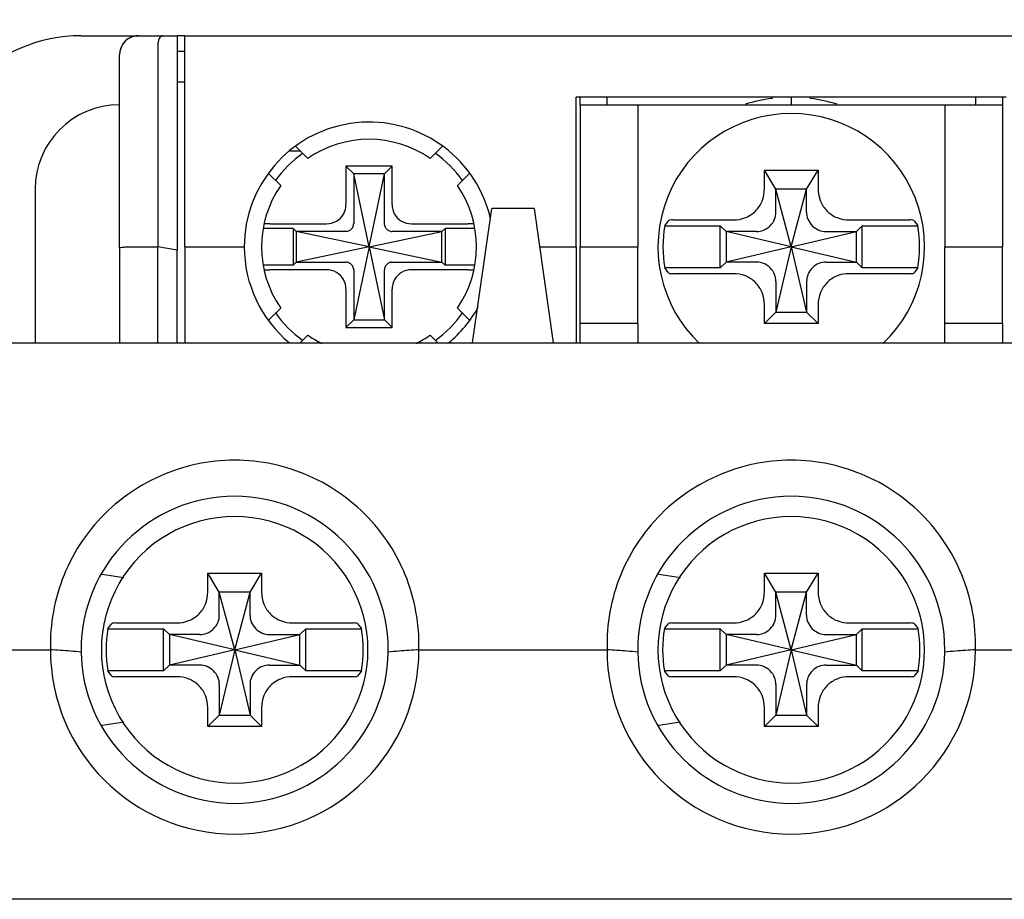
# Model space of a CAD drawing. Header units: millimetres. Extents: x -1854 to -1002, y -1254 to -1006.
# Tile 7 of 21: x -1840 to -1814, y -1119 to -1096. Entities that reach past the tile are written whole.
import ezdxf

# ---------------------------------------------------------------- set-up
doc = ezdxf.new("R2010")
doc.units = ezdxf.units.MM
doc.layers.add('BO', color=3, linetype='Continuous')
doc.layers.add('d', color=4, linetype='Continuous')
doc.dimstyles.new('ISO-25$0', dxfattribs={"dimtxt": 2.5, "dimasz": 2.5, "dimexe": 1, "dimexo": 1, "dimgap": 1, "dimtad": 1, "dimdec": 4, "dimdsep": 46, "dimtxsty": 'Standard', "dimcen": 2.5, "dimadec": 0, "dimazin": 2, "dimtfac": 1, "dimtdec": 4, "dimtmove": 0, "dimatfit": 3, "dimfxl": 1, "dimarcsym": 0})

# ---------------------------------------------------------------- blocks, each defined once
blk = doc.blocks.new('*D2')
at = {"layer": 'd', "color": 0, "lineweight": -2}
for p, q in [((-1842.367, -1099.445), (-1842.367, -1088.576)), ((-1797.367, -1100.445), (-1797.367, -1088.576)), ((-1839.867, -1089.576), (-1799.867, -1089.576))]:
    blk.add_line(p, q, dxfattribs=at)
at = {"layer": 'd', "color": 0}
for points in [[(-1839.867, -1089.16), (-1839.867, -1089.993), (-1842.367, -1089.576)], [(-1799.867, -1089.16), (-1799.867, -1089.993), (-1797.367, -1089.576)]]:
    blk.add_solid(points, dxfattribs=at)
at = {"layer": 'DEFPOINTS', "color": 0}
for p in [(-1797.367, -1089.576), (-1842.367, -1100.445), (-1797.367, -1101.445)]:
    blk.add_point(p, dxfattribs=at)
at = {"layer": 'd', "color": 0, "insert": (-1819.867, -1087.076), "char_height": 3, "attachment_point": 5}
blk.add_mtext('45', dxfattribs=at)
blk = doc.blocks.new('*D11')
at = {"layer": 'd', "color": 0, "lineweight": -2}
for p, q in [((-1854.367, -1101.195), (-1854.367, -1081.087)), ((-1785.367, -1101.195), (-1785.367, -1081.087)), ((-1851.867, -1082.087), (-1787.867, -1082.087))]:
    blk.add_line(p, q, dxfattribs=at)
at = {"layer": 'd', "color": 0}
for points in [[(-1851.867, -1081.67), (-1851.867, -1082.504), (-1854.367, -1082.087)], [(-1787.867, -1081.67), (-1787.867, -1082.504), (-1785.367, -1082.087)]]:
    blk.add_solid(points, dxfattribs=at)
at = {"layer": 'DEFPOINTS', "color": 0}
for p in [(-1785.367, -1082.087), (-1854.367, -1102.195), (-1785.367, -1102.195)]:
    blk.add_point(p, dxfattribs=at)
at = {"layer": 'd', "color": 0, "insert": (-1819.867, -1079.587), "char_height": 3, "attachment_point": 5}
blk.add_mtext('69', dxfattribs=at)

msp = doc.modelspace()

# ---------------------------------------------------------------- linework, layer by layer
at = {"layer": 'BO', "color": 7, "linetype": 'Continuous'}
for p, q in [((-1838.36685, -1096.44461), (-1836.86685, -1096.44461)), ((-1838.36685, -1096.44461), (-1836.86685, -1096.44461)), ((-1836.86685, -1096.44461), (-1836.2429, -1096.44461)), ((-1836.86685, -1096.44461), (-1836.2429, -1096.44461)), ((-1836.2429, -1096.44461), (-1835.86685, -1096.44461)), ((-1835.86685, -1096.44461), (-1835.86685, -1102.0321)), ((-1835.66685, -1096.44461), (-1835.86685, -1096.44461)), ((-1835.66685, -1096.44461), (-1804.06685, -1096.44461)), ((-1835.66685, -1096.69252), (-1835.66685, -1096.44461)), ((-1836.36685, -1096.69252), (-1836.36685, -1101.94461)), ((-1835.66685, -1101.94461), (-1835.66685, -1096.69252)), ((-1837.36685, -1101.97086), (-1837.36685, -1096.94461)), ((-1835.86685, -1096.84461), (-1835.66685, -1096.84461)), ((-1835.86685, -1097.64461), (-1835.66685, -1097.64461)), ((-1825.46685, -1098.24461), (-1825.46685, -1098.04461)), ((-1814.26685, -1098.04461), (-1825.46685, -1098.04461)), ((-1825.36685, -1098.24461), (-1825.36685, -1098.04461)), ((-1824.66685, -1098.24461), (-1824.66685, -1098.04461)), ((-1820.36685, -1098.04461), (-1820.36685, -1098.07679)), ((-1819.86685, -1098.04461), (-1819.86685, -1098.24461)), ((-1819.36685, -1098.07679), (-1819.36685, -1098.04461)), ((-1815.06685, -1098.04461), (-1815.06685, -1098.24461)), ((-1814.36685, -1098.04461), (-1814.36685, -1098.24461)), ((-1825.46685, -1101.94461), (-1825.46685, -1098.24461)), ((-1825.36685, -1098.24461), (-1823.86685, -1098.24461)), ((-1825.36685, -1098.24461), (-1825.36685, -1101.94461)), ((-1823.86685, -1098.24461), (-1823.86685, -1101.94461)), ((-1823.86685, -1098.24461), (-1823.36685, -1098.24461)), ((-1823.36685, -1098.24461), (-1816.36685, -1098.24461)), ((-1816.36685, -1098.24461), (-1815.86685, -1098.24461)), ((-1815.86685, -1098.24461), (-1815.86685, -1101.94461)), ((-1815.86685, -1098.24461), (-1814.36685, -1098.24461)), ((-1814.36685, -1098.24461), (-1814.36685, -1101.94461)), ((-1832.46138, -1099.64298), (-1832.77577, -1099.32858)), ((-1828.95793, -1099.32858), (-1829.27233, -1099.64298)), ((-1832.93224, -1099.44461), (-1832.65975, -1099.44461)), ((-1830.26685, -1099.84461), (-1831.46685, -1099.84461)), ((-1831.46685, -1099.84461), (-1831.46685, -1100.8397)), ((-1831.26685, -1100.04461), (-1831.46685, -1099.84461)), ((-1830.46685, -1100.04461), (-1830.26685, -1099.84461)), ((-1830.26685, -1100.8397), (-1830.26685, -1099.84461)), ((-1833.48133, -1100.03724), (-1833.16848, -1100.35009)), ((-1831.26685, -1100.04461), (-1831.26685, -1101.34265)), ((-1830.46685, -1100.04461), (-1831.26685, -1100.04461)), ((-1830.86685, -1101.94461), (-1831.26685, -1100.04461)), ((-1830.86685, -1101.94461), (-1830.46685, -1100.04461)), ((-1830.46685, -1101.34265), (-1830.46685, -1100.04461)), ((-1828.56522, -1100.35009), (-1828.25238, -1100.03724)), ((-1820.56685, -1099.94461), (-1819.16685, -1099.94461)), ((-1820.56685, -1100.43625), (-1820.56685, -1099.94461)), ((-1820.26685, -1100.44461), (-1820.56685, -1099.94461)), ((-1819.46685, -1100.44461), (-1819.16685, -1099.94461)), ((-1819.16685, -1099.94461), (-1819.16685, -1100.43625)), ((-1839.56685, -1100.44461), (-1839.56685, -1104.44461)), ((-1819.86685, -1101.94461), (-1820.26685, -1100.44461)), ((-1819.46685, -1100.44461), (-1820.26685, -1100.44461)), ((-1820.26685, -1101.00437), (-1820.26685, -1100.44461)), ((-1819.86685, -1101.94461), (-1819.46685, -1100.44461)), ((-1819.46685, -1101.00437), (-1819.46685, -1100.44461)), ((-1828.16685, -1104.44461), (-1827.66685, -1100.94461)), ((-1826.56685, -1100.94461), (-1827.66685, -1100.94461)), ((-1826.56685, -1100.94461), (-1826.06685, -1104.44461)), ((-1833.45094, -1101.34461), (-1831.97176, -1101.34461)), ((-1829.76195, -1101.34461), (-1828.28277, -1101.34461)), ((-1823.16381, -1101.39461), (-1821.71685, -1101.39461)), ((-1822.95183, -1101.24461), (-1821.37521, -1101.24461)), ((-1821.71685, -1102.49461), (-1821.71685, -1101.39461)), ((-1821.56685, -1101.54461), (-1821.71685, -1101.39461)), ((-1818.35849, -1101.24461), (-1816.78187, -1101.24461)), ((-1818.16685, -1101.54461), (-1818.01685, -1101.39461)), ((-1818.01685, -1101.39461), (-1816.56989, -1101.39461)), ((-1818.01685, -1102.49461), (-1818.01685, -1101.39461)), ((-1832.84685, -1101.46461), (-1833.61133, -1101.46461)), ((-1832.76685, -1101.54461), (-1832.84685, -1101.46461)), ((-1832.84685, -1101.46461), (-1832.84685, -1102.42461)), ((-1832.76685, -1101.54461), (-1832.76685, -1102.34461)), ((-1831.46882, -1101.54461), (-1832.76685, -1101.54461)), ((-1830.86685, -1101.94461), (-1832.76685, -1101.54461)), ((-1830.86685, -1101.94461), (-1828.96685, -1101.54461)), ((-1828.96685, -1101.54461), (-1830.26489, -1101.54461)), ((-1828.96685, -1101.54461), (-1828.88685, -1101.46461)), ((-1828.96685, -1102.34461), (-1828.96685, -1101.54461)), ((-1828.12237, -1101.46461), (-1828.88685, -1101.46461)), ((-1828.88685, -1101.46461), (-1828.88685, -1102.42461)), ((-1820.80709, -1101.54461), (-1821.56685, -1101.54461)), ((-1819.86685, -1101.94461), (-1821.56685, -1101.54461)), ((-1821.56685, -1101.54461), (-1821.56685, -1102.34461)), ((-1819.86685, -1101.94461), (-1818.16685, -1101.54461)), ((-1818.92661, -1101.54461), (-1818.16685, -1101.54461)), ((-1818.16685, -1102.34461), (-1818.16685, -1101.54461)), ((-1837.06685, -1101.94461), (-1836.36685, -1101.94461)), ((-1836.36685, -1104.44461), (-1836.36685, -1101.94461)), ((-1835.86685, -1102.0321), (-1836.36685, -1101.94461)), ((-1835.66685, -1101.94461), (-1835.66685, -1104.44461)), ((-1835.66685, -1101.94461), (-1834.11685, -1101.94461)), ((-1830.86685, -1101.94461), (-1832.76685, -1102.34461)), ((-1830.86685, -1101.94461), (-1831.26685, -1103.84461)), ((-1830.86685, -1101.94461), (-1830.46685, -1103.84461)), ((-1830.86685, -1101.94461), (-1828.96685, -1102.34461)), ((-1826.424, -1101.94461), (-1825.46685, -1101.94461)), ((-1825.46685, -1101.94461), (-1825.46685, -1103.94461)), ((-1825.36685, -1103.94461), (-1825.36685, -1101.94461)), ((-1825.36685, -1101.94461), (-1823.86685, -1101.94461)), ((-1823.86685, -1103.94461), (-1823.86685, -1101.94461)), ((-1819.86685, -1101.94461), (-1821.56685, -1102.34461)), ((-1819.86685, -1101.94461), (-1820.26685, -1103.64461)), ((-1819.86685, -1101.94461), (-1819.46685, -1103.64461)), ((-1819.86685, -1101.94461), (-1818.16685, -1102.34461)), ((-1815.86685, -1103.94461), (-1815.86685, -1101.94461)), ((-1815.86685, -1101.94461), (-1814.36685, -1101.94461)), ((-1814.36685, -1103.94461), (-1814.36685, -1101.94461)), ((-1837.36685, -1101.97086), (-1837.36685, -1104.44461)), ((-1835.86685, -1104.44461), (-1835.86685, -1102.0321)), ((-1832.84685, -1102.42461), (-1833.61133, -1102.42461)), ((-1832.76685, -1102.34461), (-1832.84685, -1102.42461)), ((-1832.76685, -1102.34461), (-1831.46882, -1102.34461)), ((-1830.26489, -1102.34461), (-1828.96685, -1102.34461)), ((-1828.96685, -1102.34461), (-1828.88685, -1102.42461)), ((-1828.12237, -1102.42461), (-1828.88685, -1102.42461)), ((-1821.56685, -1102.34461), (-1821.71685, -1102.49461)), ((-1820.80709, -1102.34461), (-1821.56685, -1102.34461)), ((-1818.92661, -1102.34461), (-1818.16685, -1102.34461)), ((-1818.16685, -1102.34461), (-1818.01685, -1102.49461)), ((-1831.97176, -1102.54461), (-1833.45094, -1102.54461)), ((-1831.26685, -1102.54657), (-1831.26685, -1103.84461)), ((-1830.46685, -1103.84461), (-1830.46685, -1102.54657)), ((-1828.28277, -1102.54461), (-1829.76195, -1102.54461)), ((-1821.71685, -1102.49461), (-1823.16381, -1102.49461)), ((-1821.37521, -1102.64461), (-1822.95183, -1102.64461)), ((-1816.78187, -1102.64461), (-1818.35849, -1102.64461)), ((-1816.56989, -1102.49461), (-1818.01685, -1102.49461)), ((-1820.26685, -1102.88485), (-1820.26685, -1103.64461)), ((-1819.46685, -1102.88485), (-1819.46685, -1103.64461)), ((-1831.46685, -1103.04952), (-1831.46685, -1104.04461)), ((-1830.26685, -1104.04461), (-1830.26685, -1103.04952)), ((-1820.56685, -1103.94461), (-1820.56685, -1103.45297)), ((-1819.16685, -1103.45297), (-1819.16685, -1103.94461)), ((-1833.16848, -1103.53913), (-1833.48209, -1103.85274)), ((-1828.25162, -1103.85274), (-1828.56522, -1103.53913)), ((-1820.26685, -1103.64461), (-1820.56685, -1103.94461)), ((-1820.26685, -1103.64461), (-1819.46685, -1103.64461)), ((-1819.46685, -1103.64461), (-1819.16685, -1103.94461)), ((-1831.26685, -1103.84461), (-1831.46685, -1104.04461)), ((-1831.26685, -1103.84461), (-1830.46685, -1103.84461)), ((-1830.46685, -1103.84461), (-1830.26685, -1104.04461)), ((-1825.46685, -1103.94461), (-1825.46685, -1104.44461)), ((-1825.36685, -1104.44461), (-1825.36685, -1103.94461)), ((-1823.86685, -1103.94461), (-1825.36685, -1103.94461)), ((-1823.86685, -1103.94461), (-1823.86685, -1104.44461)), ((-1819.16685, -1103.94461), (-1820.56685, -1103.94461)), ((-1815.86685, -1104.44461), (-1815.86685, -1103.94461)), ((-1814.36685, -1103.94461), (-1815.86685, -1103.94461)), ((-1814.36685, -1103.94461), (-1814.36685, -1104.44461)), ((-1832.65975, -1104.44461), (-1832.46138, -1104.24624)), ((-1831.46685, -1104.04461), (-1830.26685, -1104.04461)), ((-1829.27233, -1104.24624), (-1829.07396, -1104.44461)), ((-1841.86685, -1104.44461), (-1797.86685, -1104.44461)), ((-1841.86685, -1104.44461), (-1797.86685, -1104.44461)), ((-1837.81896, -1110.46926), (-1837.25281, -1110.56362)), ((-1835.06685, -1110.44461), (-1833.66685, -1110.44461)), ((-1835.06685, -1110.93625), (-1835.06685, -1110.44461)), ((-1834.76685, -1110.94461), (-1835.06685, -1110.44461)), ((-1833.96685, -1110.94461), (-1833.66685, -1110.44461)), ((-1833.66685, -1110.44461), (-1833.66685, -1110.93625)), ((-1823.31896, -1110.46926), (-1822.75281, -1110.56362)), ((-1820.56685, -1110.44461), (-1819.16685, -1110.44461)), ((-1820.56685, -1110.93625), (-1820.56685, -1110.44461)), ((-1820.26685, -1110.94461), (-1820.56685, -1110.44461)), ((-1819.46685, -1110.94461), (-1819.16685, -1110.44461)), ((-1819.16685, -1110.44461), (-1819.16685, -1110.93625)), ((-1834.36685, -1112.44461), (-1834.76685, -1110.94461)), ((-1833.96685, -1110.94461), (-1834.76685, -1110.94461)), ((-1834.76685, -1111.50437), (-1834.76685, -1110.94461)), ((-1834.36685, -1112.44461), (-1833.96685, -1110.94461)), ((-1833.96685, -1111.50437), (-1833.96685, -1110.94461)), ((-1819.86685, -1112.44461), (-1820.26685, -1110.94461)), ((-1819.46685, -1110.94461), (-1820.26685, -1110.94461)), ((-1820.26685, -1111.50437), (-1820.26685, -1110.94461)), ((-1819.86685, -1112.44461), (-1819.46685, -1110.94461)), ((-1819.46685, -1111.50437), (-1819.46685, -1110.94461)), ((-1837.67268, -1111.89461), (-1836.21685, -1111.89461)), ((-1837.4608, -1111.74461), (-1835.87521, -1111.74461)), ((-1836.21685, -1112.99461), (-1836.21685, -1111.89461)), ((-1836.06685, -1112.04461), (-1836.21685, -1111.89461)), ((-1832.85849, -1111.74461), (-1831.2729, -1111.74461)), ((-1832.66685, -1112.04461), (-1832.51685, -1111.89461)), ((-1832.51685, -1111.89461), (-1831.06102, -1111.89461)), ((-1832.51685, -1112.99461), (-1832.51685, -1111.89461)), ((-1823.17268, -1111.89461), (-1821.71685, -1111.89461)), ((-1822.9608, -1111.74461), (-1821.37521, -1111.74461)), ((-1821.71685, -1112.99461), (-1821.71685, -1111.89461)), ((-1821.56685, -1112.04461), (-1821.71685, -1111.89461)), ((-1818.35849, -1111.74461), (-1816.7729, -1111.74461)), ((-1818.16685, -1112.04461), (-1818.01685, -1111.89461)), ((-1818.01685, -1111.89461), (-1816.56102, -1111.89461)), ((-1818.01685, -1112.99461), (-1818.01685, -1111.89461)), ((-1835.30709, -1112.04461), (-1836.06685, -1112.04461)), ((-1834.36685, -1112.44461), (-1836.06685, -1112.04461)), ((-1836.06685, -1112.04461), (-1836.06685, -1112.84461)), ((-1834.36685, -1112.44461), (-1832.66685, -1112.04461)), ((-1833.42661, -1112.04461), (-1832.66685, -1112.04461)), ((-1832.66685, -1112.84461), (-1832.66685, -1112.04461)), ((-1820.80709, -1112.04461), (-1821.56685, -1112.04461)), ((-1819.86685, -1112.44461), (-1821.56685, -1112.04461)), ((-1821.56685, -1112.04461), (-1821.56685, -1112.84461)), ((-1819.86685, -1112.44461), (-1818.16685, -1112.04461)), ((-1818.92661, -1112.04461), (-1818.16685, -1112.04461)), ((-1818.16685, -1112.84461), (-1818.16685, -1112.04461)), ((-1842.06685, -1112.44461), (-1839.16685, -1112.44461)), ((-1834.36685, -1112.44461), (-1836.06685, -1112.84461)), ((-1834.36685, -1112.44461), (-1834.76685, -1114.14461)), ((-1834.36685, -1112.44461), (-1833.96685, -1114.14461)), ((-1834.36685, -1112.44461), (-1832.66685, -1112.84461)), ((-1829.56685, -1112.44461), (-1824.66685, -1112.44461)), ((-1819.86685, -1112.44461), (-1821.56685, -1112.84461)), ((-1819.86685, -1112.44461), (-1820.26685, -1114.14461)), ((-1819.86685, -1112.44461), (-1819.46685, -1114.14461)), ((-1819.86685, -1112.44461), (-1818.16685, -1112.84461)), ((-1815.06685, -1112.44461), (-1810.16685, -1112.44461)), ((-1836.06685, -1112.84461), (-1836.21685, -1112.99461)), ((-1835.30709, -1112.84461), (-1836.06685, -1112.84461)), ((-1833.42661, -1112.84461), (-1832.66685, -1112.84461)), ((-1832.66685, -1112.84461), (-1832.51685, -1112.99461)), ((-1821.56685, -1112.84461), (-1821.71685, -1112.99461)), ((-1820.80709, -1112.84461), (-1821.56685, -1112.84461)), ((-1818.92661, -1112.84461), (-1818.16685, -1112.84461)), ((-1818.16685, -1112.84461), (-1818.01685, -1112.99461)), ((-1836.21685, -1112.99461), (-1837.67268, -1112.99461)), ((-1835.87521, -1113.14461), (-1837.4608, -1113.14461)), ((-1831.2729, -1113.14461), (-1832.85849, -1113.14461)), ((-1831.06102, -1112.99461), (-1832.51685, -1112.99461)), ((-1821.71685, -1112.99461), (-1823.17268, -1112.99461)), ((-1821.37521, -1113.14461), (-1822.9608, -1113.14461)), ((-1816.7729, -1113.14461), (-1818.35849, -1113.14461)), ((-1816.56102, -1112.99461), (-1818.01685, -1112.99461)), ((-1834.76685, -1113.38485), (-1834.76685, -1114.14461)), ((-1833.96685, -1113.38485), (-1833.96685, -1114.14461)), ((-1820.26685, -1113.38485), (-1820.26685, -1114.14461)), ((-1819.46685, -1113.38485), (-1819.46685, -1114.14461)), ((-1835.06685, -1114.44461), (-1835.06685, -1113.95297)), ((-1833.66685, -1113.95297), (-1833.66685, -1114.44461)), ((-1820.56685, -1114.44461), (-1820.56685, -1113.95297)), ((-1819.16685, -1113.95297), (-1819.16685, -1114.44461)), ((-1834.76685, -1114.14461), (-1835.06685, -1114.44461)), ((-1834.76685, -1114.14461), (-1833.96685, -1114.14461)), ((-1833.96685, -1114.14461), (-1833.66685, -1114.44461)), ((-1820.26685, -1114.14461), (-1820.56685, -1114.44461)), ((-1820.26685, -1114.14461), (-1819.46685, -1114.14461)), ((-1819.46685, -1114.14461), (-1819.16685, -1114.44461)), ((-1837.25281, -1114.3256), (-1837.81971, -1114.42009)), ((-1833.66685, -1114.44461), (-1835.06685, -1114.44461)), ((-1822.75281, -1114.3256), (-1823.31971, -1114.42009)), ((-1819.16685, -1114.44461), (-1820.56685, -1114.44461)), ((-1797.66685, -1118.94461), (-1842.06685, -1118.94461))]:
    msp.add_line(p, q, dxfattribs=at)
for centre, radius, start, end in [((-1838.36685, -1100.44461), 4, 90, 180), ((-1836.86685, -1096.94461), 0.5, 90, 180), ((-1836.86685, -1096.94461), 0.5, 98.669695, 170.42387), ((-1836.86685, -1096.94461), 0.5, 90, 98.669695), ((-1836.86685, -1096.94461), 0.5, 170.42387, 180), ((-1819.86685, -1101.94461), 3.9, 97.365886, 107.856762), ((-1819.86685, -1101.94461), 3.9, 72.143238, 82.634114), ((-1837.36685, -1100.44461), 2.2, 90, 180), ((-1819.86685, -1101.94461), 3.47261, 89.999999, 226.532586), ((-1819.86685, -1101.94461), 3.47261, 313.467414, 90.000001), ((-1830.86685, -1101.94461), 3.25, 17.278646, 180), ((-1830.86685, -1101.94461), 2.8, 55.286561, 124.713439), ((-1830.86685, -1101.94461), 2.9859, 125.180532, 144.933204), ((-1830.86685, -1101.94461), 2.9859, 35.067256, 54.820268), ((-1830.86685, -1101.94461), 2.8, 145.286561, 214.713439), ((-1830.86685, -1101.94461), 2.8, 325.286561, 34.713439), ((-1830.86685, -1101.94461), 3.25, 13.185762, 17.278646), ((-1819.86685, -1101.94461), 3.34252, 170.52911, 189.47089), ((-1819.86685, -1101.94461), 3.34252, 350.52911, 9.47089), ((-1830.86685, -1101.94461), 3.25, 180, 230.412053), ((-1830.86685, -1101.94461), 2.9859, 215.067256, 234.820268), ((-1830.86685, -1101.94461), 2.9859, 305.180532, 324.933204), ((-1830.86685, -1101.94461), 3.25, 309.587947, 331.182206), ((-1830.86685, -1101.94461), 2.8, 235.286561, 244.019283), ((-1830.86685, -1101.94461), 2.8, 295.980717, 304.713439), ((-1834.36685, -1112.44461), 4, 0, 180), ((-1819.86685, -1112.44461), 4, 0, 180), ((-1834.36685, -1112.44461), 3.47261, 89.999999, 270.000001), ((-1834.36685, -1112.44461), 3.47261, 269.999999, 90.000001), ((-1819.86685, -1112.44461), 3.47261, 89.999999, 270.000001), ((-1819.86685, -1112.44461), 3.47261, 269.999999, 90.000001), ((-1834.36685, -1112.44461), 3.35127, 170.554061, 189.445939), ((-1834.36685, -1112.44461), 3.35127, 350.554061, 9.445939), ((-1819.86685, -1112.44461), 3.35127, 170.554061, 189.445939), ((-1819.86685, -1112.44461), 3.35127, 350.554061, 9.445939), ((-1834.36685, -1112.44461), 4.79986, 180, 0), ((-1834.36685, -1112.44461), 4, 180, 180.855059), ((-1834.36685, -1112.44461), 4, 359.145201, 0), ((-1819.86685, -1112.44461), 4.79986, 180, 0), ((-1819.86685, -1112.44461), 4, 180, 180.855059), ((-1819.86685, -1112.44461), 4, 359.145201, 0), ((-1834.36685, -1112.44461), 4, 180.855059, 359.145201), ((-1819.86685, -1112.44461), 4, 180.855059, 359.145201)]:
    msp.add_arc(centre, radius, start, end, dxfattribs=at)
for points, knots in [([(-1836.2429, -1096.44461), (-1836.26089, -1096.44461), (-1836.3014, -1096.46241), (-1836.33928, -1096.52218), (-1836.36221, -1096.60146), (-1836.36685, -1096.66125), (-1836.36685, -1096.69252)], [0, 0, 0, 0, 0.053967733, 0.121381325, 0.206230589, 0.300018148, 0.300018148, 0.300018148, 0.300018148]), ([(-1821.37521, -1101.24461), (-1821.26819, -1101.24461), (-1821.0546, -1101.20518), (-1820.78432, -1101.02745), (-1820.60636, -1100.75716), (-1820.56685, -1100.54339), (-1820.56685, -1100.43625)], [0, 0, 0, 0, 0.32106507, 0.63301254, 0.9450799, 1.26650781, 1.26650781, 1.26650781, 1.26650781]), ([(-1819.16685, -1100.43625), (-1819.16685, -1100.54328), (-1819.12742, -1100.75688), (-1818.94968, -1101.02714), (-1818.67941, -1101.2051), (-1818.46564, -1101.24461), (-1818.35849, -1101.24461)], [0, 0, 0, 0, 0.32110329, 0.63301696, 0.94504744, 1.26650786, 1.26650786, 1.26650786, 1.26650786]), ([(-1831.97176, -1101.34461), (-1831.88402, -1101.34461), (-1831.70598, -1101.2997), (-1831.5119, -1101.10583), (-1831.46685, -1100.9276), (-1831.46685, -1100.8397)], [0, 0, 0, 0, 0.263213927, 0.52252111, 0.786219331, 0.786219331, 0.786219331, 0.786219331]), ([(-1830.26685, -1100.8397), (-1830.26685, -1100.92742), (-1830.22195, -1101.10548), (-1830.02807, -1101.29957), (-1829.84983, -1101.34461), (-1829.76195, -1101.34461)], [0, 0, 0, 0, 0.263161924, 0.522561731, 0.786219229, 0.786219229, 0.786219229, 0.786219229]), ([(-1820.77135, -1101.54497), (-1820.70925, -1101.54618), (-1820.57642, -1101.52101), (-1820.40688, -1101.40572), (-1820.29079, -1101.23614), (-1820.26528, -1101.10267), (-1820.26649, -1101.04012)], [0, 0, 0, 0, 0.186317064, 0.392837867, 0.599815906, 0.78751299, 0.78751299, 0.78751299, 0.78751299]), ([(-1820.26649, -1101.04012), (-1820.26657, -1101.03612), (-1820.2667, -1101.02815), (-1820.26682, -1101.01623), (-1820.26685, -1101.00832), (-1820.26685, -1101.00437)], [0, 0, 0, 0, 0.0119934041, 0.0239158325, 0.0357456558, 0.0357456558, 0.0357456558, 0.0357456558]), ([(-1819.46722, -1101.04012), (-1819.46842, -1101.10221), (-1819.44326, -1101.23504), (-1819.32797, -1101.40459), (-1819.15838, -1101.52068), (-1819.02491, -1101.54619), (-1818.96236, -1101.54497)], [0, 0, 0, 0, 0.186317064, 0.392837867, 0.599815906, 0.78751299, 0.78751299, 0.78751299, 0.78751299]), ([(-1819.46722, -1101.04012), (-1819.46714, -1101.03612), (-1819.46701, -1101.02815), (-1819.46688, -1101.01623), (-1819.46685, -1101.00832), (-1819.46685, -1101.00437)], [0, 0, 0, 0, 0.0119934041, 0.0239158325, 0.0357456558, 0.0357456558, 0.0357456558, 0.0357456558]), ([(-1831.44461, -1101.54297), (-1831.41574, -1101.53894), (-1831.35865, -1101.51675), (-1831.29472, -1101.45281), (-1831.27252, -1101.39572), (-1831.26849, -1101.36685)], [0, 0, 0, 0, 0.087441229, 0.177062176, 0.264503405, 0.264503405, 0.264503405, 0.264503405]), ([(-1831.26849, -1101.36685), (-1831.26813, -1101.36423), (-1831.26752, -1101.35891), (-1831.26697, -1101.35083), (-1831.26685, -1101.34539), (-1831.26685, -1101.34265)], [0, 0, 0, 0, 0.0079558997, 0.0160568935, 0.0242772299, 0.0242772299, 0.0242772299, 0.0242772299]), ([(-1830.46521, -1101.36685), (-1830.46558, -1101.36423), (-1830.46619, -1101.35891), (-1830.46673, -1101.35083), (-1830.46685, -1101.34539), (-1830.46685, -1101.34265)], [0, 0, 0, 0, 0.0079558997, 0.0160568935, 0.0242772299, 0.0242772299, 0.0242772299, 0.0242772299]), ([(-1830.46521, -1101.36685), (-1830.46119, -1101.39572), (-1830.43899, -1101.45281), (-1830.37506, -1101.51675), (-1830.31796, -1101.53894), (-1830.28909, -1101.54297)], [0, 0, 0, 0, 0.087441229, 0.177062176, 0.264503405, 0.264503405, 0.264503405, 0.264503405]), ([(-1823.16381, -1101.39461), (-1823.15222, -1101.37932), (-1823.12883, -1101.34881), (-1823.09319, -1101.30337), (-1823.06905, -1101.2733), (-1823.05688, -1101.2583)], [0, 0, 0, 0, 0.05757188, 0.115318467, 0.173253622, 0.173253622, 0.173253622, 0.173253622]), ([(-1822.95183, -1101.24461), (-1822.97518, -1101.24461), (-1823.00751, -1101.24922), (-1823.04923, -1101.24887), (-1823.05688, -1101.2583)], [0, 0, 0, 0, 0.07006103, 0.10649321, 0.10649321, 0.10649321, 0.10649321]), ([(-1816.67683, -1101.2583), (-1816.68448, -1101.24887), (-1816.7262, -1101.24922), (-1816.75852, -1101.24461), (-1816.78187, -1101.24461)], [0, 0, 0, 0, 0.03643218, 0.10649321, 0.10649321, 0.10649321, 0.10649321]), ([(-1816.67683, -1101.2583), (-1816.66466, -1101.2733), (-1816.64052, -1101.30337), (-1816.60488, -1101.34881), (-1816.58149, -1101.37932), (-1816.56989, -1101.39461)], [0, 0, 0, 0, 0.057933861, 0.115680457, 0.173253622, 0.173253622, 0.173253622, 0.173253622]), ([(-1831.44461, -1101.54297), (-1831.44724, -1101.54333), (-1831.45256, -1101.54395), (-1831.46063, -1101.54449), (-1831.46608, -1101.54461), (-1831.46882, -1101.54461)], [0, 0, 0, 0, 0.0079558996, 0.0160568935, 0.0242772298, 0.0242772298, 0.0242772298, 0.0242772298]), ([(-1830.28909, -1101.54297), (-1830.28647, -1101.54333), (-1830.28115, -1101.54395), (-1830.27307, -1101.54449), (-1830.26763, -1101.54461), (-1830.26489, -1101.54461)], [0, 0, 0, 0, 0.0079558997, 0.0160568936, 0.0242772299, 0.0242772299, 0.0242772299, 0.0242772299]), ([(-1820.77135, -1101.54497), (-1820.77534, -1101.5449), (-1820.78332, -1101.54476), (-1820.79523, -1101.54464), (-1820.80315, -1101.54461), (-1820.80709, -1101.54461)], [0, 0, 0, 0, 0.0119934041, 0.0239158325, 0.0357456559, 0.0357456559, 0.0357456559, 0.0357456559]), ([(-1818.96236, -1101.54497), (-1818.95836, -1101.5449), (-1818.95039, -1101.54476), (-1818.93848, -1101.54464), (-1818.93056, -1101.54461), (-1818.92661, -1101.54461)], [0, 0, 0, 0, 0.0119934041, 0.0239158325, 0.0357456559, 0.0357456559, 0.0357456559, 0.0357456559]), ([(-1837.36685, -1101.97086), (-1837.36685, -1101.96257), (-1837.32274, -1101.95969), (-1837.27316, -1101.94943), (-1837.17425, -1101.94625), (-1837.1052, -1101.94461), (-1837.06685, -1101.94461)], [0, 0, 0, 0, 0.024857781, 0.090312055, 0.187813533, 0.30285171, 0.30285171, 0.30285171, 0.30285171]), ([(-1831.44461, -1102.34625), (-1831.44724, -1102.34589), (-1831.45256, -1102.34527), (-1831.46063, -1102.34473), (-1831.46608, -1102.34461), (-1831.46882, -1102.34461)], [0, 0, 0, 0, 0.0079558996, 0.0160568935, 0.0242772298, 0.0242772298, 0.0242772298, 0.0242772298]), ([(-1831.26849, -1102.52237), (-1831.27252, -1102.4935), (-1831.29472, -1102.43641), (-1831.35865, -1102.37247), (-1831.41574, -1102.35028), (-1831.44461, -1102.34625)], [0, 0, 0, 0, 0.087441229, 0.177062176, 0.264503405, 0.264503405, 0.264503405, 0.264503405]), ([(-1830.28909, -1102.34625), (-1830.31796, -1102.35028), (-1830.37506, -1102.37247), (-1830.43899, -1102.43641), (-1830.46119, -1102.4935), (-1830.46521, -1102.52237)], [0, 0, 0, 0, 0.087441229, 0.177062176, 0.264503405, 0.264503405, 0.264503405, 0.264503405]), ([(-1830.28909, -1102.34625), (-1830.28647, -1102.34589), (-1830.28115, -1102.34527), (-1830.27307, -1102.34473), (-1830.26763, -1102.34461), (-1830.26489, -1102.34461)], [0, 0, 0, 0, 0.0079558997, 0.0160568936, 0.0242772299, 0.0242772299, 0.0242772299, 0.0242772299]), ([(-1820.77135, -1102.34425), (-1820.77534, -1102.34432), (-1820.78332, -1102.34446), (-1820.79523, -1102.34458), (-1820.80315, -1102.34461), (-1820.80709, -1102.34461)], [0, 0, 0, 0, 0.0119934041, 0.0239158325, 0.0357456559, 0.0357456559, 0.0357456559, 0.0357456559]), ([(-1820.26649, -1102.8491), (-1820.26528, -1102.78701), (-1820.29045, -1102.65418), (-1820.40574, -1102.48463), (-1820.57532, -1102.36854), (-1820.70879, -1102.34303), (-1820.77135, -1102.34425)], [0, 0, 0, 0, 0.186317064, 0.392837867, 0.599815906, 0.78751299, 0.78751299, 0.78751299, 0.78751299]), ([(-1818.96236, -1102.34425), (-1819.02445, -1102.34304), (-1819.15728, -1102.36821), (-1819.32683, -1102.4835), (-1819.44292, -1102.65308), (-1819.46843, -1102.78655), (-1819.46722, -1102.8491)], [0, 0, 0, 0, 0.186317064, 0.392837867, 0.599815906, 0.78751299, 0.78751299, 0.78751299, 0.78751299]), ([(-1818.96236, -1102.34425), (-1818.95836, -1102.34432), (-1818.95039, -1102.34446), (-1818.93848, -1102.34458), (-1818.93056, -1102.34461), (-1818.92661, -1102.34461)], [0, 0, 0, 0, 0.0119934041, 0.0239158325, 0.0357456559, 0.0357456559, 0.0357456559, 0.0357456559]), ([(-1831.46685, -1103.04952), (-1831.46685, -1102.9618), (-1831.51175, -1102.78374), (-1831.70563, -1102.58965), (-1831.88387, -1102.54461), (-1831.97176, -1102.54461)], [0, 0, 0, 0, 0.263161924, 0.522561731, 0.786219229, 0.786219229, 0.786219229, 0.786219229]), ([(-1831.26849, -1102.52237), (-1831.26813, -1102.52499), (-1831.26752, -1102.53031), (-1831.26697, -1102.53839), (-1831.26685, -1102.54383), (-1831.26685, -1102.54657)], [0, 0, 0, 0, 0.0079558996, 0.0160568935, 0.0242772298, 0.0242772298, 0.0242772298, 0.0242772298]), ([(-1830.46521, -1102.52237), (-1830.46558, -1102.52499), (-1830.46619, -1102.53031), (-1830.46673, -1102.53839), (-1830.46685, -1102.54383), (-1830.46685, -1102.54657)], [0, 0, 0, 0, 0.0079558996, 0.0160568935, 0.0242772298, 0.0242772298, 0.0242772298, 0.0242772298]), ([(-1829.76195, -1102.54461), (-1829.84965, -1102.54461), (-1830.02771, -1102.5895), (-1830.22182, -1102.78339), (-1830.26685, -1102.96165), (-1830.26685, -1103.04952)], [0, 0, 0, 0, 0.263104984, 0.522606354, 0.786219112, 0.786219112, 0.786219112, 0.786219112]), ([(-1823.05688, -1102.63092), (-1823.06905, -1102.61592), (-1823.09318, -1102.58585), (-1823.12883, -1102.54041), (-1823.15222, -1102.5099), (-1823.16381, -1102.49461)], [0, 0, 0, 0, 0.057933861, 0.115680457, 0.173253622, 0.173253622, 0.173253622, 0.173253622]), ([(-1823.05688, -1102.63092), (-1823.04923, -1102.64035), (-1823.00751, -1102.64), (-1822.97518, -1102.64461), (-1822.95183, -1102.64461)], [0, 0, 0, 0, 0.03643218, 0.10649321, 0.10649321, 0.10649321, 0.10649321]), ([(-1820.56685, -1103.45297), (-1820.56685, -1103.34593), (-1820.60629, -1103.13233), (-1820.78403, -1102.86208), (-1821.05429, -1102.68412), (-1821.26806, -1102.64461), (-1821.37521, -1102.64461)], [0, 0, 0, 0, 0.32111717, 0.63301856, 0.94503567, 1.26650788, 1.26650788, 1.26650788, 1.26650788]), ([(-1818.35849, -1102.64461), (-1818.46554, -1102.64461), (-1818.67914, -1102.68405), (-1818.94938, -1102.86179), (-1819.12734, -1103.13204), (-1819.16685, -1103.3458), (-1819.16685, -1103.45297)], [0, 0, 0, 0, 0.32115226, 0.63302263, 0.94500593, 1.26650792, 1.26650792, 1.26650792, 1.26650792]), ([(-1816.78187, -1102.64461), (-1816.75852, -1102.64461), (-1816.7262, -1102.64), (-1816.68448, -1102.64035), (-1816.67683, -1102.63092)], [0, 0, 0, 0, 0.07006103, 0.10649321, 0.10649321, 0.10649321, 0.10649321]), ([(-1816.56989, -1102.49461), (-1816.58149, -1102.5099), (-1816.60488, -1102.54041), (-1816.64052, -1102.58585), (-1816.66466, -1102.61592), (-1816.67683, -1102.63092)], [0, 0, 0, 0, 0.05757188, 0.115318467, 0.173253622, 0.173253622, 0.173253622, 0.173253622]), ([(-1820.26649, -1102.8491), (-1820.26657, -1102.8531), (-1820.2667, -1102.86107), (-1820.26682, -1102.87299), (-1820.26685, -1102.8809), (-1820.26685, -1102.88485)], [0, 0, 0, 0, 0.0119934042, 0.0239158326, 0.0357456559, 0.0357456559, 0.0357456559, 0.0357456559]), ([(-1819.46722, -1102.8491), (-1819.46714, -1102.8531), (-1819.46701, -1102.86107), (-1819.46688, -1102.87299), (-1819.46685, -1102.8809), (-1819.46685, -1102.88485)], [0, 0, 0, 0, 0.0119934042, 0.0239158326, 0.0357456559, 0.0357456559, 0.0357456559, 0.0357456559]), ([(-1829.56685, -1112.30569), (-1829.56641, -1111.97992), (-1829.63509, -1111.31675), (-1829.94134, -1110.35572), (-1830.45071, -1109.46767), (-1831.13605, -1108.70729), (-1831.95918, -1108.11268), (-1832.88072, -1107.70498), (-1833.86446, -1107.49698), (-1834.8701, -1107.49706), (-1835.8538, -1107.70524), (-1836.77531, -1108.11312), (-1837.5984, -1108.70795), (-1838.28361, -1109.46851), (-1838.79271, -1110.35655), (-1839.09868, -1111.31726), (-1839.16735, -1111.98011), (-1839.16685, -1112.30569)], [0, 0, 0, 0, 0.97732943, 1.98377683, 3.0049505, 4.02500235, 5.03173387, 6.02888707, 7.02638895, 8.02649431, 9.02395818, 10.02114044, 11.02801829, 12.04818034, 13.06921779, 14.07526959, 15.05202802, 15.05202802, 15.05202802, 15.05202802]), ([(-1815.06685, -1112.30569), (-1815.06641, -1111.97992), (-1815.13509, -1111.31675), (-1815.44134, -1110.35572), (-1815.95071, -1109.46767), (-1816.63605, -1108.70729), (-1817.45918, -1108.11268), (-1818.38072, -1107.70498), (-1819.36446, -1107.49698), (-1820.3701, -1107.49706), (-1821.3538, -1107.70524), (-1822.27531, -1108.11312), (-1823.0984, -1108.70795), (-1823.78361, -1109.46851), (-1824.29271, -1110.35655), (-1824.59868, -1111.31726), (-1824.66735, -1111.98011), (-1824.66685, -1112.30569)], [0, 0, 0, 0, 0.97732943, 1.98377683, 3.0049505, 4.02500235, 5.03173387, 6.02888707, 7.02638895, 8.02649431, 9.02395818, 10.02114044, 11.02801829, 12.04818034, 13.06921779, 14.07526959, 15.05202802, 15.05202802, 15.05202802, 15.05202802]), ([(-1835.87521, -1111.74461), (-1835.76827, -1111.74461), (-1835.55469, -1111.70522), (-1835.28431, -1111.52748), (-1835.10633, -1111.25709), (-1835.06685, -1111.04332), (-1835.06685, -1110.93625)], [0, 0, 0, 0, 0.32082195, 0.63298467, 0.94528784, 1.26650749, 1.26650749, 1.26650749, 1.26650749]), ([(-1833.66685, -1110.93625), (-1833.66685, -1111.04321), (-1833.62745, -1111.25679), (-1833.44972, -1111.52715), (-1833.17935, -1111.70512), (-1832.96558, -1111.74461), (-1832.85849, -1111.74461)], [0, 0, 0, 0, 0.32087734, 0.63299099, 0.94524025, 1.26650757, 1.26650757, 1.26650757, 1.26650757]), ([(-1821.37521, -1111.74461), (-1821.26827, -1111.74461), (-1821.05469, -1111.70522), (-1820.78431, -1111.52748), (-1820.60633, -1111.25709), (-1820.56685, -1111.04332), (-1820.56685, -1110.93625)], [0, 0, 0, 0, 0.32082195, 0.63298467, 0.94528784, 1.26650749, 1.26650749, 1.26650749, 1.26650749]), ([(-1819.16685, -1110.93625), (-1819.16685, -1111.04321), (-1819.12745, -1111.25679), (-1818.94972, -1111.52715), (-1818.67935, -1111.70512), (-1818.46558, -1111.74461), (-1818.35849, -1111.74461)], [0, 0, 0, 0, 0.32087734, 0.63299099, 0.94524025, 1.26650757, 1.26650757, 1.26650757, 1.26650757]), ([(-1835.27135, -1112.04497), (-1835.20918, -1112.04618), (-1835.07635, -1112.02098), (-1834.90691, -1111.90571), (-1834.79083, -1111.73623), (-1834.76527, -1111.60275), (-1834.76649, -1111.54012)], [0, 0, 0, 0, 0.186540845, 0.392824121, 0.59957159, 0.787513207, 0.787513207, 0.787513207, 0.787513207]), ([(-1834.76649, -1111.54012), (-1834.76657, -1111.53612), (-1834.7667, -1111.52815), (-1834.76682, -1111.51623), (-1834.76685, -1111.50832), (-1834.76685, -1111.50437)], [0, 0, 0, 0, 0.0119905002, 0.0239129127, 0.0357456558, 0.0357456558, 0.0357456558, 0.0357456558]), ([(-1833.96722, -1111.54012), (-1833.96842, -1111.60228), (-1833.94322, -1111.73511), (-1833.82795, -1111.90455), (-1833.65847, -1112.02063), (-1833.52499, -1112.04619), (-1833.46236, -1112.04497)], [0, 0, 0, 0, 0.186540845, 0.392824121, 0.59957159, 0.787513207, 0.787513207, 0.787513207, 0.787513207]), ([(-1833.96722, -1111.54012), (-1833.96714, -1111.53612), (-1833.96701, -1111.52815), (-1833.96688, -1111.51623), (-1833.96685, -1111.50832), (-1833.96685, -1111.50437)], [0, 0, 0, 0, 0.0119905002, 0.0239129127, 0.0357456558, 0.0357456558, 0.0357456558, 0.0357456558]), ([(-1820.77135, -1112.04497), (-1820.70918, -1112.04618), (-1820.57635, -1112.02098), (-1820.40691, -1111.90571), (-1820.29083, -1111.73623), (-1820.26527, -1111.60275), (-1820.26649, -1111.54012)], [0, 0, 0, 0, 0.186540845, 0.392824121, 0.59957159, 0.787513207, 0.787513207, 0.787513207, 0.787513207]), ([(-1820.26649, -1111.54012), (-1820.26657, -1111.53612), (-1820.2667, -1111.52815), (-1820.26682, -1111.51623), (-1820.26685, -1111.50832), (-1820.26685, -1111.50437)], [0, 0, 0, 0, 0.0119905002, 0.0239129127, 0.0357456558, 0.0357456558, 0.0357456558, 0.0357456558]), ([(-1819.46722, -1111.54012), (-1819.46842, -1111.60228), (-1819.44322, -1111.73511), (-1819.32795, -1111.90455), (-1819.15847, -1112.02063), (-1819.02499, -1112.04619), (-1818.96236, -1112.04497)], [0, 0, 0, 0, 0.186540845, 0.392824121, 0.59957159, 0.787513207, 0.787513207, 0.787513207, 0.787513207]), ([(-1819.46722, -1111.54012), (-1819.46714, -1111.53612), (-1819.46701, -1111.52815), (-1819.46688, -1111.51623), (-1819.46685, -1111.50832), (-1819.46685, -1111.50437)], [0, 0, 0, 0, 0.0119905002, 0.0239129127, 0.0357456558, 0.0357456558, 0.0357456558, 0.0357456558]), ([(-1837.67268, -1111.89461), (-1837.6611, -1111.87932), (-1837.63772, -1111.84881), (-1837.6021, -1111.80337), (-1837.57799, -1111.7733), (-1837.56583, -1111.7583)], [0, 0, 0, 0, 0.057556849, 0.115287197, 0.173204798, 0.173204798, 0.173204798, 0.173204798]), ([(-1837.4608, -1111.74461), (-1837.48415, -1111.74461), (-1837.51647, -1111.74922), (-1837.55818, -1111.74887), (-1837.56583, -1111.7583)], [0, 0, 0, 0, 0.070049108, 0.106471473, 0.106471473, 0.106471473, 0.106471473]), ([(-1831.16788, -1111.7583), (-1831.17553, -1111.74887), (-1831.21724, -1111.74922), (-1831.24955, -1111.74461), (-1831.2729, -1111.74461)], [0, 0, 0, 0, 0.036422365, 0.106471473, 0.106471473, 0.106471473, 0.106471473]), ([(-1831.16788, -1111.7583), (-1831.15572, -1111.7733), (-1831.1316, -1111.80337), (-1831.09598, -1111.84881), (-1831.07261, -1111.87932), (-1831.06102, -1111.89461)], [0, 0, 0, 0, 0.057916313, 0.115646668, 0.173204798, 0.173204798, 0.173204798, 0.173204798]), ([(-1823.17268, -1111.89461), (-1823.1611, -1111.87932), (-1823.13772, -1111.84881), (-1823.1021, -1111.80337), (-1823.07799, -1111.7733), (-1823.06583, -1111.7583)], [0, 0, 0, 0, 0.057556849, 0.115287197, 0.173204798, 0.173204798, 0.173204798, 0.173204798]), ([(-1822.9608, -1111.74461), (-1822.98415, -1111.74461), (-1823.01647, -1111.74922), (-1823.05818, -1111.74887), (-1823.06583, -1111.7583)], [0, 0, 0, 0, 0.070049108, 0.106471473, 0.106471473, 0.106471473, 0.106471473]), ([(-1816.66788, -1111.7583), (-1816.67553, -1111.74887), (-1816.71724, -1111.74922), (-1816.74955, -1111.74461), (-1816.7729, -1111.74461)], [0, 0, 0, 0, 0.036422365, 0.106471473, 0.106471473, 0.106471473, 0.106471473]), ([(-1816.66788, -1111.7583), (-1816.65572, -1111.7733), (-1816.6316, -1111.80337), (-1816.59598, -1111.84881), (-1816.57261, -1111.87932), (-1816.56102, -1111.89461)], [0, 0, 0, 0, 0.057916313, 0.115646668, 0.173204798, 0.173204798, 0.173204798, 0.173204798]), ([(-1835.27135, -1112.04497), (-1835.27534, -1112.0449), (-1835.28331, -1112.04476), (-1835.29523, -1112.04464), (-1835.30315, -1112.04461), (-1835.30709, -1112.04461)], [0, 0, 0, 0, 0.0119905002, 0.0239129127, 0.0357456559, 0.0357456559, 0.0357456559, 0.0357456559]), ([(-1833.46236, -1112.04497), (-1833.45836, -1112.0449), (-1833.45039, -1112.04476), (-1833.43848, -1112.04464), (-1833.43056, -1112.04461), (-1833.42661, -1112.04461)], [0, 0, 0, 0, 0.0119905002, 0.0239129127, 0.0357456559, 0.0357456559, 0.0357456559, 0.0357456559]), ([(-1820.77135, -1112.04497), (-1820.77534, -1112.0449), (-1820.78331, -1112.04476), (-1820.79523, -1112.04464), (-1820.80315, -1112.04461), (-1820.80709, -1112.04461)], [0, 0, 0, 0, 0.0119905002, 0.0239129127, 0.0357456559, 0.0357456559, 0.0357456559, 0.0357456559]), ([(-1818.96236, -1112.04497), (-1818.95836, -1112.0449), (-1818.95039, -1112.04476), (-1818.93848, -1112.04464), (-1818.93056, -1112.04461), (-1818.92661, -1112.04461)], [0, 0, 0, 0, 0.0119905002, 0.0239129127, 0.0357456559, 0.0357456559, 0.0357456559, 0.0357456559]), ([(-1839.16685, -1112.30569), (-1839.16688, -1112.32885), (-1839.16764, -1112.37518), (-1839.16551, -1112.42146), (-1839.16484, -1112.44461)], [0, 0, 0, 0, 0.069481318, 0.138949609, 0.138949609, 0.138949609, 0.138949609]), ([(-1838.36637, -1112.50293), (-1838.45764, -1112.49395), (-1838.63817, -1112.48225), (-1838.9044, -1112.45444), (-1839.08035, -1112.45085), (-1839.16678, -1112.44461)], [0, 0, 0, 0, 0.275133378, 0.542659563, 0.80262388, 0.80262388, 0.80262388, 0.80262388]), ([(-1829.56692, -1112.44461), (-1829.65352, -1112.45086), (-1829.82962, -1112.45445), (-1830.09584, -1112.48222), (-1830.2762, -1112.49396), (-1830.36734, -1112.50293)], [0, 0, 0, 0, 0.260480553, 0.527906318, 0.802624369, 0.802624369, 0.802624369, 0.802624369]), ([(-1829.56886, -1112.44461), (-1829.5682, -1112.42146), (-1829.56609, -1112.37518), (-1829.56682, -1112.32885), (-1829.56685, -1112.30569)], [0, 0, 0, 0, 0.069468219, 0.138949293, 0.138949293, 0.138949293, 0.138949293]), ([(-1824.66685, -1112.30569), (-1824.66688, -1112.32885), (-1824.66764, -1112.37518), (-1824.66551, -1112.42146), (-1824.66484, -1112.44461)], [0, 0, 0, 0, 0.069481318, 0.138949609, 0.138949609, 0.138949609, 0.138949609]), ([(-1823.86637, -1112.50293), (-1823.95764, -1112.49395), (-1824.13817, -1112.48225), (-1824.4044, -1112.45444), (-1824.58035, -1112.45085), (-1824.66678, -1112.44461)], [0, 0, 0, 0, 0.275133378, 0.542659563, 0.80262388, 0.80262388, 0.80262388, 0.80262388]), ([(-1815.06692, -1112.44461), (-1815.15352, -1112.45086), (-1815.32962, -1112.45445), (-1815.59584, -1112.48222), (-1815.7762, -1112.49396), (-1815.86734, -1112.50293)], [0, 0, 0, 0, 0.260480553, 0.527906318, 0.802624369, 0.802624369, 0.802624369, 0.802624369]), ([(-1815.06886, -1112.44461), (-1815.0682, -1112.42146), (-1815.06609, -1112.37518), (-1815.06682, -1112.32885), (-1815.06685, -1112.30569)], [0, 0, 0, 0, 0.069468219, 0.138949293, 0.138949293, 0.138949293, 0.138949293]), ([(-1835.27135, -1112.84425), (-1835.27534, -1112.84432), (-1835.28331, -1112.84446), (-1835.29523, -1112.84458), (-1835.30315, -1112.84461), (-1835.30709, -1112.84461)], [0, 0, 0, 0, 0.0119905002, 0.0239129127, 0.0357456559, 0.0357456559, 0.0357456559, 0.0357456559]), ([(-1834.76649, -1113.3491), (-1834.76528, -1113.28694), (-1834.79048, -1113.15411), (-1834.90575, -1112.98466), (-1835.07523, -1112.86859), (-1835.20871, -1112.84303), (-1835.27135, -1112.84425)], [0, 0, 0, 0, 0.186540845, 0.392824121, 0.599571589, 0.787513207, 0.787513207, 0.787513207, 0.787513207]), ([(-1833.46236, -1112.84425), (-1833.52453, -1112.84304), (-1833.65735, -1112.86824), (-1833.8268, -1112.98351), (-1833.94288, -1113.15299), (-1833.96843, -1113.28647), (-1833.96722, -1113.3491)], [0, 0, 0, 0, 0.186540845, 0.392824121, 0.59957159, 0.787513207, 0.787513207, 0.787513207, 0.787513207]), ([(-1833.46236, -1112.84425), (-1833.45836, -1112.84432), (-1833.45039, -1112.84446), (-1833.43848, -1112.84458), (-1833.43056, -1112.84461), (-1833.42661, -1112.84461)], [0, 0, 0, 0, 0.0119905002, 0.0239129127, 0.0357456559, 0.0357456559, 0.0357456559, 0.0357456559]), ([(-1820.77135, -1112.84425), (-1820.77534, -1112.84432), (-1820.78331, -1112.84446), (-1820.79523, -1112.84458), (-1820.80315, -1112.84461), (-1820.80709, -1112.84461)], [0, 0, 0, 0, 0.0119905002, 0.0239129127, 0.0357456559, 0.0357456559, 0.0357456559, 0.0357456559]), ([(-1820.26649, -1113.3491), (-1820.26528, -1113.28694), (-1820.29048, -1113.15411), (-1820.40575, -1112.98466), (-1820.57523, -1112.86859), (-1820.70871, -1112.84303), (-1820.77135, -1112.84425)], [0, 0, 0, 0, 0.186540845, 0.392824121, 0.599571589, 0.787513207, 0.787513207, 0.787513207, 0.787513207]), ([(-1818.96236, -1112.84425), (-1819.02453, -1112.84304), (-1819.15735, -1112.86824), (-1819.3268, -1112.98351), (-1819.44288, -1113.15299), (-1819.46843, -1113.28647), (-1819.46722, -1113.3491)], [0, 0, 0, 0, 0.186540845, 0.392824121, 0.59957159, 0.787513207, 0.787513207, 0.787513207, 0.787513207]), ([(-1818.96236, -1112.84425), (-1818.95836, -1112.84432), (-1818.95039, -1112.84446), (-1818.93848, -1112.84458), (-1818.93056, -1112.84461), (-1818.92661, -1112.84461)], [0, 0, 0, 0, 0.0119905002, 0.0239129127, 0.0357456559, 0.0357456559, 0.0357456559, 0.0357456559]), ([(-1837.56583, -1113.13092), (-1837.57799, -1113.11592), (-1837.6021, -1113.08585), (-1837.63772, -1113.04041), (-1837.6611, -1113.0099), (-1837.67268, -1112.99461)], [0, 0, 0, 0, 0.057916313, 0.115646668, 0.173204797, 0.173204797, 0.173204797, 0.173204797]), ([(-1837.56583, -1113.13092), (-1837.55818, -1113.14035), (-1837.51647, -1113.14), (-1837.48415, -1113.14461), (-1837.4608, -1113.14461)], [0, 0, 0, 0, 0.036422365, 0.106471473, 0.106471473, 0.106471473, 0.106471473]), ([(-1835.06685, -1113.95297), (-1835.06685, -1113.84601), (-1835.10626, -1113.63242), (-1835.28399, -1113.36207), (-1835.55435, -1113.1841), (-1835.76812, -1113.14461), (-1835.87521, -1113.14461)], [0, 0, 0, 0, 0.32089719, 0.63299326, 0.94522322, 1.26650759, 1.26650759, 1.26650759, 1.26650759]), ([(-1832.85849, -1113.14461), (-1832.96547, -1113.14461), (-1833.17906, -1113.18402), (-1833.44939, -1113.36176), (-1833.62736, -1113.63209), (-1833.66685, -1113.84586), (-1833.66685, -1113.95297)], [0, 0, 0, 0, 0.32094679, 0.63299894, 0.94518076, 1.26650766, 1.26650766, 1.26650766, 1.26650766]), ([(-1831.2729, -1113.14461), (-1831.24955, -1113.14461), (-1831.21724, -1113.14), (-1831.17553, -1113.14035), (-1831.16788, -1113.13092)], [0, 0, 0, 0, 0.070049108, 0.106471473, 0.106471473, 0.106471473, 0.106471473]), ([(-1831.06102, -1112.99461), (-1831.07261, -1113.0099), (-1831.09598, -1113.04041), (-1831.1316, -1113.08585), (-1831.15572, -1113.11592), (-1831.16788, -1113.13092)], [0, 0, 0, 0, 0.057556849, 0.115287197, 0.173204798, 0.173204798, 0.173204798, 0.173204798]), ([(-1823.06583, -1113.13092), (-1823.07799, -1113.11592), (-1823.1021, -1113.08585), (-1823.13772, -1113.04041), (-1823.1611, -1113.0099), (-1823.17268, -1112.99461)], [0, 0, 0, 0, 0.057916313, 0.115646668, 0.173204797, 0.173204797, 0.173204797, 0.173204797]), ([(-1823.06583, -1113.13092), (-1823.05818, -1113.14035), (-1823.01647, -1113.14), (-1822.98415, -1113.14461), (-1822.9608, -1113.14461)], [0, 0, 0, 0, 0.036422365, 0.106471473, 0.106471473, 0.106471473, 0.106471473]), ([(-1820.56685, -1113.95297), (-1820.56685, -1113.84601), (-1820.60626, -1113.63242), (-1820.78399, -1113.36207), (-1821.05435, -1113.1841), (-1821.26812, -1113.14461), (-1821.37521, -1113.14461)], [0, 0, 0, 0, 0.32089719, 0.63299326, 0.94522322, 1.26650759, 1.26650759, 1.26650759, 1.26650759]), ([(-1818.35849, -1113.14461), (-1818.46547, -1113.14461), (-1818.67906, -1113.18402), (-1818.94939, -1113.36176), (-1819.12736, -1113.63209), (-1819.16685, -1113.84586), (-1819.16685, -1113.95297)], [0, 0, 0, 0, 0.32094679, 0.63299894, 0.94518076, 1.26650766, 1.26650766, 1.26650766, 1.26650766]), ([(-1816.7729, -1113.14461), (-1816.74955, -1113.14461), (-1816.71724, -1113.14), (-1816.67553, -1113.14035), (-1816.66788, -1113.13092)], [0, 0, 0, 0, 0.070049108, 0.106471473, 0.106471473, 0.106471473, 0.106471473]), ([(-1816.56102, -1112.99461), (-1816.57261, -1113.0099), (-1816.59598, -1113.04041), (-1816.6316, -1113.08585), (-1816.65572, -1113.11592), (-1816.66788, -1113.13092)], [0, 0, 0, 0, 0.057556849, 0.115287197, 0.173204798, 0.173204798, 0.173204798, 0.173204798]), ([(-1834.76649, -1113.3491), (-1834.76657, -1113.3531), (-1834.7667, -1113.36107), (-1834.76682, -1113.37299), (-1834.76685, -1113.3809), (-1834.76685, -1113.38485)], [0, 0, 0, 0, 0.0119905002, 0.0239129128, 0.0357456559, 0.0357456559, 0.0357456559, 0.0357456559]), ([(-1833.96722, -1113.3491), (-1833.96714, -1113.3531), (-1833.96701, -1113.36107), (-1833.96688, -1113.37299), (-1833.96685, -1113.3809), (-1833.96685, -1113.38485)], [0, 0, 0, 0, 0.0119905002, 0.0239129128, 0.0357456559, 0.0357456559, 0.0357456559, 0.0357456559]), ([(-1820.26649, -1113.3491), (-1820.26657, -1113.3531), (-1820.2667, -1113.36107), (-1820.26682, -1113.37299), (-1820.26685, -1113.3809), (-1820.26685, -1113.38485)], [0, 0, 0, 0, 0.0119905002, 0.0239129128, 0.0357456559, 0.0357456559, 0.0357456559, 0.0357456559]), ([(-1819.46722, -1113.3491), (-1819.46714, -1113.3531), (-1819.46701, -1113.36107), (-1819.46688, -1113.37299), (-1819.46685, -1113.3809), (-1819.46685, -1113.38485)], [0, 0, 0, 0, 0.0119905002, 0.0239129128, 0.0357456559, 0.0357456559, 0.0357456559, 0.0357456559])]:
    msp.add_open_spline(points, degree=3, knots=knots, dxfattribs=at)
for points in [[(-1833.45094, -1101.34461), (-1833.49482, -1101.34461), (-1833.53878, -1101.34404), (-1833.58258, -1101.34685)], [(-1828.15113, -1101.34685), (-1828.19493, -1101.34404), (-1828.23888, -1101.34461), (-1828.28277, -1101.34461)], [(-1833.58258, -1102.54237), (-1833.53878, -1102.54518), (-1833.49482, -1102.54461), (-1833.45094, -1102.54461)], [(-1828.28277, -1102.54461), (-1828.23888, -1102.54461), (-1828.19493, -1102.54518), (-1828.15113, -1102.54237)]]:
    msp.add_open_spline(points, degree=3, dxfattribs=at)

# ---------------------------------------------------------------- dimensions: what is measured, and where the dimension line sits
at = {"layer": 'd'}
for base, p1, p2, picture, middle in [((-1785.36685, -1082.0871), (-1854.36685, -1102.19461), (-1785.36685, -1102.19461), '*D11', (-1819.86685, -1079.5871)), ((-1797.36685, -1089.57634), (-1842.36685, -1100.44461), (-1797.36685, -1101.44461), '*D2', (-1819.86685, -1087.07634))]:
    dim = msp.add_linear_dim(base=base, p1=p1, p2=p2, dimstyle='ISO-25$0', override={"dimtxt": 3}, dxfattribs=at)
    dim.commit()
    dim.dimension.update_dxf_attribs({"geometry": picture, "text_midpoint": middle})

doc.saveas('drawing.dxf')
